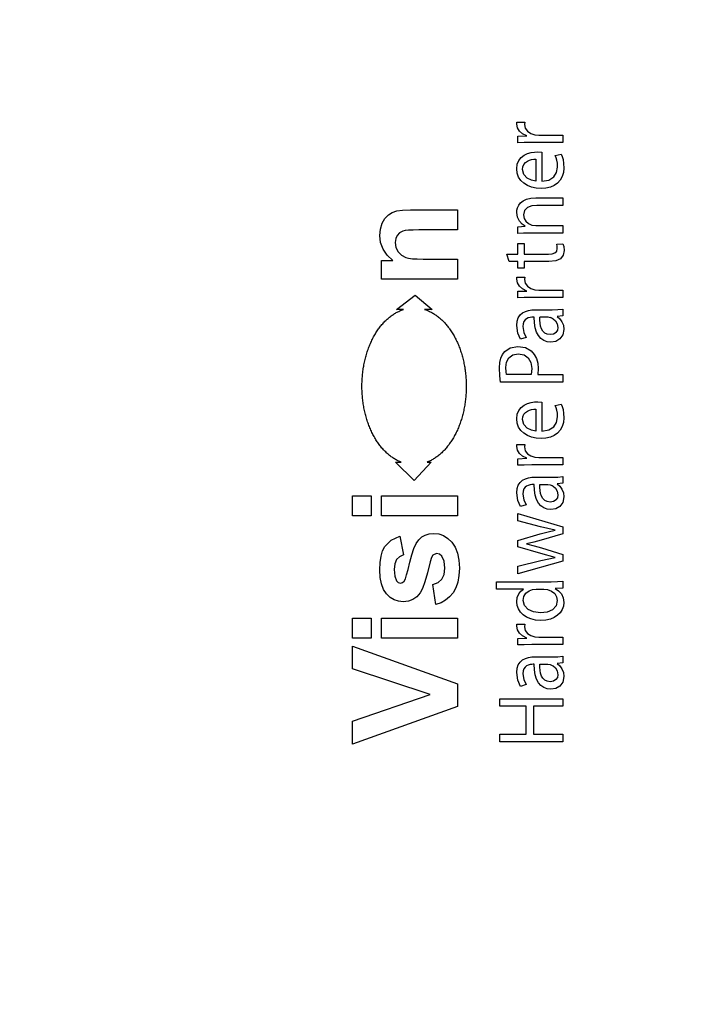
# Model space of a CAD drawing. Header units: millimetres. Extents: x 0 to 420, y 0 to 297.
# Tile 117 of 145: x 214.03 to 216.21, y 188.09 to 191.24. Entities that reach past the tile are written whole.
import ezdxf

# ---------------------------------------------------------------- set-up
doc = ezdxf.new("R2010")
doc.units = ezdxf.units.MM
doc.styles.add('SLDTEXTSTYLE0', font='TXT', dxfattribs={"width": 0.75})
doc.dimstyles.new('SLDDIMSTYLE0', dxfattribs={"dimtxt": 3.5, "dimasz": 3.302, "dimexe": 0, "dimexo": 0.0625, "dimgap": 0.875, "dimtad": 1, "dimlfac": 5, "dimrnd": 1e-09, "dimzin": 12, "dimdsep": 46, "dimtxsty": 'SLDTEXTSTYLE0', "dimsah": 1, "dimcen": 0.09, "dimadec": 0, "dimazin": 3, "dimtfac": 1, "dimtofl": 0, "dimtmove": 0, "dimatfit": 3, "dimfxl": 1, "dimfrac": 2, "dimtolj": 1, "dimtzin": 12, "dimarcsym": 0})

# ---------------------------------------------------------------- blocks, each defined once
blk = doc.blocks.new('_D_2')
at = {"color": 7, "linetype": 'Continuous', "lineweight": 18}
for p, q in [((185.436, 191.7553), (185.436, 250.8462)), ((235.436, 223.7553), (235.436, 250.8462)), ((235.436, 249.8462), (185.436, 249.8462))]:
    blk.add_line(p, q, dxfattribs=at)
for points in [[(185.436, 249.8462), (188.738, 249.3382), (188.738, 250.3542)], [(235.436, 249.8462), (232.134, 250.3542), (232.134, 249.3382)]]:
    blk.add_solid(points, dxfattribs=at)
at = {"color": 7, "linetype": 'Continuous', "lineweight": 18, "insert": (206.5569, 254.3579), "char_height": 3.5, "attachment_point": 1, "style": 'SLDTEXTSTYLE0'}
blk.add_mtext('250', dxfattribs=at)
blk = doc.blocks.new('_D_5')
at = {"color": 7, "linetype": 'Continuous', "lineweight": 18}
for p, q in [((186.436, 221.3553), (271.0027, 221.3553)), ((270.0027, 160.1553), (270.0027, 221.3553)), ((186.436, 160.1553), (271.0027, 160.1553))]:
    blk.add_line(p, q, dxfattribs=at)
for points in [[(270.0027, 221.3553), (269.4947, 218.0533), (270.5107, 218.0533)], [(270.0027, 160.1553), (270.5107, 163.4573), (269.4947, 163.4573)]]:
    blk.add_solid(points, dxfattribs=at)
at = {"color": 7, "linetype": 'Continuous', "lineweight": 18, "insert": (265.491, 186.8762), "char_height": 3.5, "attachment_point": 1, "rotation": 90, "style": 'SLDTEXTSTYLE0'}
blk.add_mtext('306', dxfattribs=at)

msp = doc.modelspace()

# ---------------------------------------------------------------- linework, layer by layer
at = {"color": 7, "linetype": 'Continuous', "lineweight": 25}
for p, q in [((215.6236, 190.9066), (215.6243, 190.9131)), ((215.6259, 190.8948), (215.6236, 190.9066)), ((215.6243, 190.9131), (215.6492, 190.9131)), ((215.6323, 190.8841), (215.6259, 190.8948)), ((215.6492, 190.9131), (215.6485, 190.9048)), ((215.6485, 190.9048), (215.651, 190.893)), ((215.6268, 190.8676), (215.6556, 190.8685)), ((215.6268, 190.8463), (215.6268, 190.8676)), ((215.6423, 190.8755), (215.6323, 190.8841)), ((215.6556, 190.8685), (215.6423, 190.8755)), ((215.651, 190.893), (215.6579, 190.8834)), ((215.6579, 190.8834), (215.6685, 190.8764)), ((215.6685, 190.8764), (215.6821, 190.8724)), ((215.6821, 190.8724), (215.6945, 190.8716)), ((215.6945, 190.8716), (215.7717, 190.8716)), ((215.7717, 190.8716), (215.7717, 190.8475)), ((215.648, 190.8472), (215.6268, 190.8463)), ((215.6719, 190.8475), (215.648, 190.8472)), ((215.7717, 190.8475), (215.6719, 190.8475)), ((215.6381, 190.7994), (215.6477, 190.8067)), ((215.6477, 190.8067), (215.6584, 190.8119)), ((215.6584, 190.8119), (215.6698, 190.8153)), ((215.6698, 190.8153), (215.6811, 190.8171)), ((215.6811, 190.8171), (215.6917, 190.8177)), ((215.6917, 190.8177), (215.7039, 190.817)), ((215.7039, 190.817), (215.7039, 190.7235)), ((215.7468, 190.806), (215.7657, 190.8104)), ((215.7498, 190.7989), (215.7468, 190.806)), ((215.7657, 190.8104), (215.7689, 190.8027)), ((215.7689, 190.8027), (215.7719, 190.7928)), ((215.6236, 190.7628), (215.6255, 190.7777)), ((215.6255, 190.7777), (215.6305, 190.7898)), ((215.6305, 190.7898), (215.6381, 190.7994)), ((215.6426, 190.7608), (215.6437, 190.77)), ((215.6437, 190.77), (215.6469, 190.7775)), ((215.6469, 190.7775), (215.6517, 190.7834)), ((215.6517, 190.7834), (215.6577, 190.7879)), ((215.6577, 190.7879), (215.6644, 190.791)), ((215.6644, 190.791), (215.6715, 190.793)), ((215.6715, 190.793), (215.6785, 190.7941)), ((215.6785, 190.7941), (215.685, 190.7944)), ((215.685, 190.7944), (215.685, 190.7238)), ((215.7522, 190.7907), (215.7498, 190.7989)), ((215.7515, 190.7518), (215.7543, 190.7691)), ((215.7538, 190.781), (215.7522, 190.7907)), ((215.7543, 190.7691), (215.7538, 190.781)), ((215.7719, 190.7928), (215.774, 190.7806)), ((215.774, 190.7806), (215.7749, 190.7659)), ((215.6252, 190.749), (215.6236, 190.7628)), ((215.6297, 190.7367), (215.6252, 190.749)), ((215.6368, 190.7261), (215.6297, 190.7367)), ((215.6467, 190.7449), (215.6426, 190.7608)), ((215.657, 190.7338), (215.6467, 190.7449)), ((215.7269, 190.7275), (215.7425, 190.7374)), ((215.7425, 190.7374), (215.7515, 190.7518)), ((215.7696, 190.7384), (215.7632, 190.7271)), ((215.7735, 190.7513), (215.7696, 190.7384)), ((215.7749, 190.7659), (215.7735, 190.7513)), ((215.6462, 190.7171), (215.6368, 190.7261)), ((215.6577, 190.71), (215.6462, 190.7171)), ((215.6707, 190.7269), (215.657, 190.7338)), ((215.6709, 190.7047), (215.6577, 190.71)), ((215.685, 190.7238), (215.6707, 190.7269)), ((215.7039, 190.7235), (215.7269, 190.7275)), ((215.7441, 190.7104), (215.7315, 190.7049)), ((215.7547, 190.7178), (215.7441, 190.7104)), ((215.7632, 190.7271), (215.7547, 190.7178)), ((215.6857, 190.7015), (215.6709, 190.7047)), ((215.7016, 190.7004), (215.6857, 190.7015)), ((215.7173, 190.7015), (215.7016, 190.7004)), ((215.7315, 190.7049), (215.7173, 190.7015)), ((215.6263, 190.6387), (215.6301, 190.6466)), ((215.6301, 190.6466), (215.6359, 190.654)), ((215.6359, 190.654), (215.644, 190.6606)), ((215.644, 190.6606), (215.6548, 190.6659)), ((215.6548, 190.6659), (215.6685, 190.6694)), ((215.6716, 190.6447), (215.6579, 190.6394)), ((215.6685, 190.6694), (215.6854, 190.6706)), ((215.6881, 190.6463), (215.6716, 190.6447)), ((215.6854, 190.6706), (215.7717, 190.6706)), ((215.7717, 190.6463), (215.6881, 190.6463)), ((215.7717, 190.6706), (215.7717, 190.6463)), ((215.2016, 190.6047), (215.2126, 190.6159)), ((215.2126, 190.6159), (215.2253, 190.6236)), ((215.2253, 190.6236), (215.2396, 190.6285)), ((215.2396, 190.6285), (215.258, 190.6311)), ((215.258, 190.6311), (215.283, 190.632)), ((215.283, 190.632), (215.4344, 190.632)), ((215.4344, 190.632), (215.4344, 190.5676)), ((215.6236, 190.6235), (215.6243, 190.6309)), ((215.626, 190.6083), (215.6236, 190.6235)), ((215.6243, 190.6309), (215.6263, 190.6387)), ((215.6487, 190.63), (215.6453, 190.6156)), ((215.6453, 190.6156), (215.6474, 190.6046)), ((215.6579, 190.6394), (215.6487, 190.63)), ((215.1871, 190.5706), (215.1928, 190.5892)), ((215.1928, 190.5892), (215.2016, 190.6047)), ((215.6321, 190.5958), (215.626, 190.6083)), ((215.6268, 190.5776), (215.6507, 190.5792)), ((215.6407, 190.5861), (215.6321, 190.5958)), ((215.6507, 190.5792), (215.6407, 190.5861)), ((215.6474, 190.6046), (215.6533, 190.5952)), ((215.6533, 190.5952), (215.6619, 190.5879)), ((215.6619, 190.5879), (215.6723, 190.5831)), ((215.6723, 190.5831), (215.6845, 190.5814)), ((215.6845, 190.5814), (215.7717, 190.5814)), ((215.7717, 190.5814), (215.7717, 190.5574)), ((215.1852, 190.5502), (215.1871, 190.5706)), ((215.1878, 190.5269), (215.1852, 190.5502)), ((215.2409, 190.55), (215.2361, 190.5397)), ((215.2486, 190.558), (215.2409, 190.55)), ((215.2591, 190.5635), (215.2486, 190.558)), ((215.2666, 190.5653), (215.2591, 190.5635)), ((215.2775, 190.5666), (215.2666, 190.5653)), ((215.292, 190.5673), (215.2775, 190.5666)), ((215.3099, 190.5676), (215.292, 190.5673)), ((215.4344, 190.5676), (215.3099, 190.5676)), ((215.6268, 190.5561), (215.6268, 190.5776)), ((215.6451, 190.5572), (215.6268, 190.5561)), ((215.6659, 190.5574), (215.6451, 190.5572)), ((215.7717, 190.5574), (215.6659, 190.5574)), ((215.1955, 190.5058), (215.1878, 190.5269)), ((215.2361, 190.5397), (215.2345, 190.5276)), ((215.2345, 190.5276), (215.2368, 190.5117)), ((215.6269, 190.5244), (215.647, 190.5244)), ((215.6269, 190.4898), (215.6269, 190.5244)), ((215.647, 190.5244), (215.647, 190.4898)), ((215.7516, 190.5218), (215.7717, 190.523)), ((215.753, 190.516), (215.7516, 190.5218)), ((215.7535, 190.5079), (215.753, 190.516)), ((215.7717, 190.523), (215.7742, 190.5141)), ((215.2083, 190.4867), (215.1955, 190.5058)), ((215.2264, 190.4697), (215.2083, 190.4867)), ((215.2368, 190.5117), (215.2436, 190.4976)), ((215.2436, 190.4976), (215.2544, 190.4864)), ((215.2544, 190.4864), (215.2681, 190.4794)), ((215.5922, 190.4898), (215.6269, 190.4898)), ((215.6, 190.4661), (215.5922, 190.4898)), ((215.647, 190.4898), (215.7254, 190.4898)), ((215.7254, 190.4898), (215.7373, 190.4907)), ((215.7373, 190.4907), (215.7462, 190.4938)), ((215.7462, 190.4938), (215.7517, 190.4994)), ((215.7517, 190.4994), (215.7535, 190.5079)), ((215.7723, 190.4864), (215.7641, 190.4756)), ((215.7753, 190.5016), (215.7723, 190.4864)), ((215.7742, 190.5141), (215.7753, 190.5016)), ((215.1905, 190.4697), (215.2264, 190.4697)), ((215.1905, 190.41), (215.1905, 190.4697)), ((215.2681, 190.4794), (215.2773, 190.4772)), ((215.2773, 190.4772), (215.2897, 190.4755)), ((215.2897, 190.4755), (215.3053, 190.4746)), ((215.3053, 190.4746), (215.3241, 190.4743)), ((215.3241, 190.4743), (215.4344, 190.4743)), ((215.4344, 190.4743), (215.4344, 190.41)), ((215.6269, 190.4661), (215.6, 190.4661)), ((215.6269, 190.4455), (215.6269, 190.4661)), ((215.647, 190.4661), (215.647, 190.4455)), ((215.7262, 190.4661), (215.647, 190.4661)), ((215.7486, 190.4683), (215.7262, 190.4661)), ((215.7641, 190.4756), (215.7486, 190.4683)), ((215.647, 190.4455), (215.6269, 190.4455)), ((215.4344, 190.41), (215.1905, 190.41)), ((215.6236, 190.4102), (215.6243, 190.4167)), ((215.6259, 190.3983), (215.6236, 190.4102)), ((215.6243, 190.4167), (215.6492, 190.4167)), ((215.6323, 190.3878), (215.6259, 190.3983)), ((215.6492, 190.4167), (215.6485, 190.4084)), ((215.6485, 190.4084), (215.651, 190.3967)), ((215.651, 190.3967), (215.6579, 190.3872)), ((215.2385, 190.3128), (215.298, 190.359)), ((215.298, 190.359), (215.3527, 190.3128)), ((215.6268, 190.3711), (215.6556, 190.3721)), ((215.6268, 190.35), (215.6268, 190.3711)), ((215.6423, 190.3791), (215.6323, 190.3878)), ((215.6556, 190.3721), (215.6423, 190.3791)), ((215.6579, 190.3872), (215.6685, 190.3802)), ((215.6685, 190.3802), (215.6821, 190.376)), ((215.6821, 190.376), (215.6945, 190.3752)), ((215.6945, 190.3752), (215.7717, 190.3752)), ((215.7717, 190.3752), (215.7717, 190.3511)), ((215.648, 190.3508), (215.6268, 190.35)), ((215.6719, 190.3511), (215.648, 190.3508)), ((215.7717, 190.3511), (215.6719, 190.3511)), ((215.2245, 190.2944), (215.2271, 190.2962)), ((215.2271, 190.2962), (215.2298, 190.2979)), ((215.2298, 190.2979), (215.2325, 190.2996)), ((215.2325, 190.2996), (215.2352, 190.3012)), ((215.2352, 190.3012), (215.2379, 190.3028)), ((215.2379, 190.3028), (215.2407, 190.3042)), ((215.2615, 190.3128), (215.2385, 190.3128)), ((215.2407, 190.3042), (215.2434, 190.3056)), ((215.2434, 190.3056), (215.2462, 190.3069)), ((215.2462, 190.3069), (215.249, 190.3082)), ((215.249, 190.3082), (215.2518, 190.3093)), ((215.2518, 190.3093), (215.2546, 190.3104)), ((215.2546, 190.3104), (215.2575, 190.3115)), ((215.2575, 190.3115), (215.2603, 190.3124)), ((215.2603, 190.3124), (215.2615, 190.3128)), ((215.3285, 190.3128), (215.3297, 190.3124)), ((215.3527, 190.3128), (215.3285, 190.3128)), ((215.3297, 190.3124), (215.3326, 190.3115)), ((215.3326, 190.3115), (215.3354, 190.3104)), ((215.3354, 190.3104), (215.3383, 190.3093)), ((215.3383, 190.3093), (215.3411, 190.3082)), ((215.3411, 190.3082), (215.3439, 190.3069)), ((215.3439, 190.3069), (215.3466, 190.3056)), ((215.3466, 190.3056), (215.3494, 190.3042)), ((215.3494, 190.3042), (215.3521, 190.3028)), ((215.3521, 190.3028), (215.3549, 190.3012)), ((215.3549, 190.3012), (215.3576, 190.2996)), ((215.3576, 190.2996), (215.3603, 190.2979)), ((215.3603, 190.2979), (215.363, 190.2962)), ((215.363, 190.2962), (215.3656, 190.2944)), ((215.6288, 190.2867), (215.6348, 190.2955)), ((215.6348, 190.2955), (215.6424, 190.3022)), ((215.6424, 190.3022), (215.6514, 190.3069)), ((215.6514, 190.3069), (215.6613, 190.31)), ((215.6613, 190.31), (215.6719, 190.3116)), ((215.6719, 190.3116), (215.6827, 190.3121)), ((215.6827, 190.3121), (215.7368, 190.3121)), ((215.7369, 190.3121), (215.7553, 190.3126)), ((215.7553, 190.3126), (215.7717, 190.3141)), ((215.7717, 190.3141), (215.7717, 190.2925)), ((215.1899, 190.262), (215.1922, 190.2647)), ((215.1922, 190.2647), (215.1945, 190.2674)), ((215.1945, 190.2674), (215.1969, 190.27)), ((215.1969, 190.27), (215.1992, 190.2725)), ((215.1992, 190.2725), (215.2016, 190.275)), ((215.2016, 190.275), (215.2041, 190.2774)), ((215.2041, 190.2774), (215.2065, 190.2798)), ((215.2065, 190.2798), (215.209, 190.282)), ((215.209, 190.282), (215.2115, 190.2843)), ((215.2115, 190.2843), (215.2141, 190.2864)), ((215.2141, 190.2864), (215.2166, 190.2885)), ((215.2166, 190.2885), (215.2192, 190.2905)), ((215.2192, 190.2905), (215.2218, 190.2925)), ((215.2218, 190.2925), (215.2245, 190.2944)), ((215.3656, 190.2944), (215.3682, 190.2925)), ((215.3682, 190.2925), (215.3708, 190.2905)), ((215.3708, 190.2905), (215.3734, 190.2885)), ((215.3734, 190.2885), (215.376, 190.2864)), ((215.376, 190.2864), (215.3785, 190.2843)), ((215.3785, 190.2843), (215.381, 190.282)), ((215.381, 190.282), (215.3835, 190.2798)), ((215.3835, 190.2798), (215.386, 190.2774)), ((215.386, 190.2774), (215.3884, 190.275)), ((215.3884, 190.275), (215.3908, 190.2725)), ((215.3908, 190.2725), (215.3932, 190.27)), ((215.3932, 190.27), (215.3955, 190.2674)), ((215.3955, 190.2674), (215.3978, 190.2647)), ((215.3978, 190.2647), (215.4001, 190.262)), ((215.6236, 190.2616), (215.625, 190.2755)), ((215.625, 190.2755), (215.6288, 190.2867)), ((215.644, 190.2672), (215.6432, 190.2581)), ((215.6466, 190.2743), (215.644, 190.2672)), ((215.6505, 190.2796), (215.6466, 190.2743)), ((215.6553, 190.2834), (215.6505, 190.2796)), ((215.6607, 190.2859), (215.6553, 190.2834)), ((215.6662, 190.2874), (215.6607, 190.2859)), ((215.6716, 190.288), (215.6662, 190.2874)), ((215.6764, 190.2882), (215.6716, 190.288)), ((215.6795, 190.2882), (215.6764, 190.2882)), ((215.6802, 190.2701), (215.6795, 190.2882)), ((215.6828, 190.2541), (215.6802, 190.2701)), ((215.6977, 190.2788), (215.6977, 190.2888)), ((215.6986, 190.2689), (215.6977, 190.2788)), ((215.6978, 190.2889), (215.7229, 190.2889)), ((215.7003, 190.2594), (215.6986, 190.2689)), ((215.7229, 190.2889), (215.7313, 190.2877)), ((215.7313, 190.2878), (215.7369, 190.2849)), ((215.7369, 190.2849), (215.7402, 190.2834)), ((215.7402, 190.2834), (215.7479, 190.2765)), ((215.748, 190.2765), (215.7534, 190.267)), ((215.7717, 190.2925), (215.7534, 190.2905)), ((215.7534, 190.2905), (215.7615, 190.2828)), ((215.7534, 190.267), (215.7555, 190.2551)), ((215.7615, 190.2828), (215.7683, 190.2737)), ((215.7683, 190.2737), (215.7731, 190.2624)), ((215.169, 190.2316), (215.1709, 190.2349)), ((215.1709, 190.2349), (215.1729, 190.2381)), ((215.1729, 190.2381), (215.1749, 190.2413)), ((215.1749, 190.2413), (215.1769, 190.2444)), ((215.1769, 190.2444), (215.179, 190.2475)), ((215.179, 190.2475), (215.1811, 190.2505)), ((215.1811, 190.2505), (215.1833, 190.2534)), ((215.1833, 190.2534), (215.1855, 190.2563)), ((215.1855, 190.2563), (215.1877, 190.2592)), ((215.1877, 190.2592), (215.1899, 190.262)), ((215.4001, 190.262), (215.4024, 190.2592)), ((215.4024, 190.2592), (215.4046, 190.2563)), ((215.4046, 190.2563), (215.4068, 190.2534)), ((215.4068, 190.2534), (215.4089, 190.2505)), ((215.4089, 190.2505), (215.411, 190.2475)), ((215.411, 190.2475), (215.4131, 190.2444)), ((215.4131, 190.2444), (215.4152, 190.2413)), ((215.4152, 190.2413), (215.4172, 190.2381)), ((215.4172, 190.2381), (215.4191, 190.2349)), ((215.4191, 190.2349), (215.4211, 190.2316)), ((215.6271, 190.2375), (215.6236, 190.2616)), ((215.6362, 190.2176), (215.6271, 190.2375)), ((215.6432, 190.2581), (215.646, 190.2394)), ((215.646, 190.2394), (215.654, 190.2232)), ((215.6871, 190.2404), (215.6828, 190.2541)), ((215.6931, 190.2291), (215.6871, 190.2404)), ((215.7032, 190.2507), (215.7003, 190.2594)), ((215.7074, 190.2433), (215.7032, 190.2507)), ((215.7133, 190.2376), (215.7075, 190.2433)), ((215.7208, 190.2338), (215.7133, 190.2376)), ((215.7303, 190.2324), (215.7208, 190.2338)), ((215.7416, 190.2343), (215.7303, 190.2324)), ((215.7495, 190.2392), (215.7416, 190.2343)), ((215.754, 190.2464), (215.7494, 190.2392)), ((215.7556, 190.255), (215.754, 190.2464)), ((215.7749, 190.2491), (215.7713, 190.2313)), ((215.7731, 190.2624), (215.7749, 190.2491)), ((215.1534, 190.1999), (215.155, 190.2036)), ((215.155, 190.2036), (215.1566, 190.2073)), ((215.1566, 190.2073), (215.1582, 190.2109)), ((215.1582, 190.2109), (215.1599, 190.2145)), ((215.1599, 190.2145), (215.1617, 190.218)), ((215.1617, 190.218), (215.1634, 190.2215)), ((215.1634, 190.2215), (215.1652, 190.2249)), ((215.1652, 190.2249), (215.1671, 190.2283)), ((215.1671, 190.2283), (215.169, 190.2316)), ((215.4211, 190.2316), (215.423, 190.2283)), ((215.423, 190.2283), (215.4248, 190.2249)), ((215.4248, 190.2249), (215.4266, 190.2215)), ((215.4266, 190.2215), (215.4284, 190.218)), ((215.4284, 190.218), (215.4301, 190.2145)), ((215.4301, 190.2145), (215.4318, 190.2109)), ((215.4318, 190.2109), (215.4335, 190.2073)), ((215.4335, 190.2073), (215.4351, 190.2036)), ((215.4351, 190.2036), (215.4367, 190.1999)), ((215.654, 190.2232), (215.6362, 190.2176)), ((215.7008, 190.2201), (215.6931, 190.2291)), ((215.7101, 190.2136), (215.7008, 190.2201)), ((215.7209, 190.2097), (215.7101, 190.2136)), ((215.7333, 190.2084), (215.7209, 190.2097)), ((215.7487, 190.2109), (215.7333, 190.2084)), ((215.762, 190.2186), (215.7487, 190.2109)), ((215.7713, 190.2313), (215.762, 190.2186)), ((215.1425, 190.169), (215.1437, 190.173)), ((215.1437, 190.173), (215.1449, 190.177)), ((215.1449, 190.177), (215.1462, 190.1809)), ((215.1462, 190.1809), (215.1476, 190.1848)), ((215.1476, 190.1848), (215.149, 190.1886)), ((215.149, 190.1886), (215.1504, 190.1924)), ((215.1504, 190.1924), (215.1519, 190.1962)), ((215.1519, 190.1962), (215.1534, 190.1999)), ((215.4367, 190.1999), (215.4382, 190.1962)), ((215.4382, 190.1962), (215.4397, 190.1924)), ((215.4397, 190.1924), (215.4411, 190.1886)), ((215.4411, 190.1886), (215.4425, 190.1848)), ((215.4425, 190.1848), (215.4438, 190.1809)), ((215.4438, 190.1809), (215.4451, 190.177)), ((215.4451, 190.177), (215.4464, 190.173)), ((215.4464, 190.173), (215.4476, 190.169)), ((215.5779, 190.1688), (215.5851, 190.1782)), ((215.5851, 190.1782), (215.603, 190.1901)), ((215.603, 190.1901), (215.6273, 190.1945)), ((215.6111, 190.1673), (215.6282, 190.1707)), ((215.6273, 190.1945), (215.6517, 190.1909)), ((215.6282, 190.1707), (215.6287, 190.1706)), ((215.6287, 190.1706), (215.647, 190.1674)), ((215.6517, 190.1909), (215.6703, 190.1802)), ((215.6703, 190.1802), (215.68, 190.1691)), ((215.68, 190.1691), (215.6869, 190.1558)), ((215.1345, 190.1362), (215.1353, 190.1404)), ((215.1353, 190.1404), (215.1362, 190.1445)), ((215.1362, 190.1445), (215.1371, 190.1487)), ((215.1371, 190.1487), (215.1381, 190.1528)), ((215.1381, 190.1528), (215.1391, 190.1569)), ((215.1391, 190.1569), (215.1402, 190.161)), ((215.1402, 190.161), (215.1413, 190.165)), ((215.1413, 190.165), (215.1425, 190.169)), ((215.4476, 190.169), (215.4488, 190.165)), ((215.4488, 190.165), (215.4499, 190.161)), ((215.4499, 190.161), (215.4509, 190.1569)), ((215.4509, 190.1569), (215.452, 190.1528)), ((215.452, 190.1528), (215.4529, 190.1487)), ((215.4529, 190.1487), (215.4539, 190.1445)), ((215.4539, 190.1445), (215.4547, 190.1404)), ((215.4547, 190.1404), (215.4556, 190.1362)), ((215.5684, 190.1263), (215.5695, 190.1429)), ((215.5695, 190.1429), (215.5727, 190.1571)), ((215.5727, 190.1571), (215.5779, 190.1688)), ((215.589, 190.1269), (215.5913, 190.1447)), ((215.5913, 190.1447), (215.5986, 190.1585)), ((215.5986, 190.1585), (215.6111, 190.1673)), ((215.647, 190.1674), (215.6604, 190.1582)), ((215.6604, 190.1582), (215.6687, 190.1436)), ((215.6687, 190.1436), (215.6716, 190.1243)), ((215.6869, 190.1558), (215.6911, 190.1405)), ((215.6911, 190.1405), (215.6925, 190.1236)), ((215.1297, 190.1019), (215.1301, 190.1062)), ((215.1301, 190.1062), (215.1306, 190.1106)), ((215.1306, 190.1106), (215.1311, 190.1149)), ((215.1311, 190.1149), (215.1317, 190.1192)), ((215.1317, 190.1192), (215.1323, 190.1234)), ((215.1323, 190.1234), (215.133, 190.1277)), ((215.133, 190.1277), (215.1337, 190.1319)), ((215.1337, 190.1319), (215.1345, 190.1362)), ((215.4556, 190.1362), (215.4563, 190.1319)), ((215.4563, 190.1319), (215.4571, 190.1277)), ((215.4571, 190.1277), (215.4578, 190.1234)), ((215.4578, 190.1234), (215.4584, 190.1192)), ((215.4584, 190.1192), (215.459, 190.1149)), ((215.459, 190.1149), (215.4595, 190.1106)), ((215.4595, 190.1106), (215.46, 190.1062)), ((215.46, 190.1062), (215.4604, 190.1019)), ((215.5695, 190.1006), (215.5684, 190.1263)), ((215.5895, 190.1133), (215.589, 190.1269)), ((215.5911, 190.1043), (215.5895, 190.1133)), ((215.6716, 190.1243), (215.6696, 190.1043)), ((215.6925, 190.1236), (215.6908, 190.1043)), ((215.1281, 190.0758), (215.1283, 190.0801)), ((215.1281, 190.0714), (215.1281, 190.0758)), ((215.1283, 190.0801), (215.1284, 190.0845)), ((215.1284, 190.0845), (215.1287, 190.0889)), ((215.1287, 190.0889), (215.1289, 190.0932)), ((215.1289, 190.0932), (215.1293, 190.0976)), ((215.1293, 190.0976), (215.1297, 190.1019)), ((215.4604, 190.1019), (215.4608, 190.0976)), ((215.4608, 190.0976), (215.4611, 190.0932)), ((215.4611, 190.0932), (215.4614, 190.0889)), ((215.4614, 190.0889), (215.4616, 190.0845)), ((215.4616, 190.0845), (215.4618, 190.0801)), ((215.4618, 190.0801), (215.4619, 190.0758)), ((215.4619, 190.0758), (215.462, 190.0714)), ((215.5722, 190.0804), (215.5695, 190.1006)), ((215.652, 190.0805), (215.5722, 190.0804)), ((215.6696, 190.1043), (215.5911, 190.1043)), ((215.652, 190.0804), (215.652, 190.0805)), ((215.7717, 190.0804), (215.652, 190.0804)), ((215.6908, 190.1043), (215.7717, 190.1043)), ((215.7717, 190.1043), (215.7717, 190.0804)), ((215.128, 190.067), (215.1281, 190.0714)), ((215.1281, 190.0626), (215.128, 190.067)), ((215.1281, 190.0582), (215.1281, 190.0626)), ((215.1283, 190.0539), (215.1281, 190.0582)), ((215.1284, 190.0495), (215.1283, 190.0539)), ((215.1287, 190.0451), (215.1284, 190.0495)), ((215.1289, 190.0408), (215.1287, 190.0451)), ((215.4614, 190.0451), (215.4611, 190.0408)), ((215.4616, 190.0495), (215.4614, 190.0451)), ((215.4618, 190.0539), (215.4616, 190.0495)), ((215.4619, 190.0582), (215.4618, 190.0539)), ((215.462, 190.0626), (215.4619, 190.0582)), ((215.462, 190.0714), (215.462, 190.067)), ((215.462, 190.067), (215.462, 190.0626)), ((215.1293, 190.0364), (215.1289, 190.0408)), ((215.1297, 190.0321), (215.1293, 190.0364)), ((215.1301, 190.0278), (215.1297, 190.0321)), ((215.1306, 190.0234), (215.1301, 190.0278)), ((215.1311, 190.0191), (215.1306, 190.0234)), ((215.1317, 190.0148), (215.1311, 190.0191)), ((215.1323, 190.0106), (215.1317, 190.0148)), ((215.4584, 190.0148), (215.4578, 190.0106)), ((215.459, 190.0191), (215.4584, 190.0148)), ((215.4595, 190.0234), (215.459, 190.0191)), ((215.46, 190.0278), (215.4595, 190.0234)), ((215.4604, 190.0321), (215.46, 190.0278)), ((215.4608, 190.0364), (215.4604, 190.0321)), ((215.4611, 190.0408), (215.4608, 190.0364)), ((215.6477, 190.0063), (215.6584, 190.0115)), ((215.6584, 190.0115), (215.6698, 190.0149)), ((215.6698, 190.0149), (215.6811, 190.0167)), ((215.6811, 190.0167), (215.6917, 190.0173)), ((215.6917, 190.0173), (215.7039, 190.0166)), ((215.7039, 190.0166), (215.7039, 189.9232)), ((215.133, 190.0063), (215.1323, 190.0106)), ((215.1337, 190.0021), (215.133, 190.0063)), ((215.1345, 189.9979), (215.1337, 190.0021)), ((215.1353, 189.9937), (215.1345, 189.9979)), ((215.1362, 189.9895), (215.1353, 189.9937)), ((215.1371, 189.9853), (215.1362, 189.9895)), ((215.1381, 189.9812), (215.1371, 189.9853)), ((215.1391, 189.9771), (215.1381, 189.9812)), ((215.452, 189.9812), (215.4509, 189.9771)), ((215.4529, 189.9853), (215.452, 189.9812)), ((215.4539, 189.9895), (215.4529, 189.9853)), ((215.4547, 189.9937), (215.4539, 189.9895)), ((215.4556, 189.9979), (215.4547, 189.9937)), ((215.4563, 190.0021), (215.4556, 189.9979)), ((215.4571, 190.0063), (215.4563, 190.0021)), ((215.4578, 190.0106), (215.4571, 190.0063)), ((215.6255, 189.9773), (215.6305, 189.9894)), ((215.6305, 189.9894), (215.6381, 189.999)), ((215.6381, 189.999), (215.6477, 190.0063)), ((215.6469, 189.9772), (215.6517, 189.983)), ((215.6517, 189.983), (215.6577, 189.9875)), ((215.6577, 189.9875), (215.6644, 189.9906)), ((215.6644, 189.9906), (215.6715, 189.9927)), ((215.6715, 189.9927), (215.6785, 189.9937)), ((215.6785, 189.9937), (215.685, 189.994)), ((215.685, 189.994), (215.685, 189.9234)), ((215.7468, 190.0056), (215.7657, 190.01)), ((215.7498, 189.9985), (215.7468, 190.0056)), ((215.7522, 189.9903), (215.7498, 189.9985)), ((215.7538, 189.9806), (215.7522, 189.9903)), ((215.7543, 189.9688), (215.7538, 189.9806)), ((215.7657, 190.01), (215.7689, 190.0024)), ((215.7689, 190.0024), (215.7719, 189.9924)), ((215.7719, 189.9924), (215.774, 189.9801)), ((215.774, 189.9801), (215.7749, 189.9655)), ((215.1402, 189.973), (215.1391, 189.9771)), ((215.1413, 189.969), (215.1402, 189.973)), ((215.1425, 189.965), (215.1413, 189.969)), ((215.1437, 189.961), (215.1425, 189.965)), ((215.1449, 189.957), (215.1437, 189.961)), ((215.1462, 189.9531), (215.1449, 189.957)), ((215.1476, 189.9492), (215.1462, 189.9531)), ((215.149, 189.9454), (215.1476, 189.9492)), ((215.4425, 189.9492), (215.4411, 189.9454)), ((215.4438, 189.9531), (215.4425, 189.9492)), ((215.4451, 189.957), (215.4438, 189.9531)), ((215.4464, 189.961), (215.4451, 189.957)), ((215.4476, 189.965), (215.4464, 189.961)), ((215.4488, 189.969), (215.4476, 189.965)), ((215.4499, 189.973), (215.4488, 189.969)), ((215.4509, 189.9771), (215.4499, 189.973)), ((215.6236, 189.9624), (215.6255, 189.9773)), ((215.6252, 189.9486), (215.6236, 189.9624)), ((215.6297, 189.9364), (215.6252, 189.9486)), ((215.6426, 189.9604), (215.6437, 189.9697)), ((215.6467, 189.9445), (215.6426, 189.9604)), ((215.6437, 189.9697), (215.6469, 189.9772)), ((215.7425, 189.937), (215.7515, 189.9514)), ((215.7515, 189.9514), (215.7543, 189.9688)), ((215.7735, 189.9509), (215.7696, 189.938)), ((215.7749, 189.9655), (215.7735, 189.9509)), ((215.1504, 189.9416), (215.149, 189.9454)), ((215.1519, 189.9378), (215.1504, 189.9416)), ((215.1534, 189.9341), (215.1519, 189.9378)), ((215.155, 189.9304), (215.1534, 189.9341)), ((215.1566, 189.9267), (215.155, 189.9304)), ((215.1582, 189.9231), (215.1566, 189.9267)), ((215.1599, 189.9195), (215.1582, 189.9231)), ((215.1617, 189.916), (215.1599, 189.9195)), ((215.4301, 189.9195), (215.4284, 189.916)), ((215.4318, 189.9231), (215.4301, 189.9195)), ((215.4335, 189.9267), (215.4318, 189.9231)), ((215.4351, 189.9304), (215.4335, 189.9267)), ((215.4367, 189.9341), (215.4351, 189.9304)), ((215.4382, 189.9378), (215.4367, 189.9341)), ((215.4397, 189.9416), (215.4382, 189.9378)), ((215.4411, 189.9454), (215.4397, 189.9416)), ((215.6368, 189.9257), (215.6297, 189.9364)), ((215.6462, 189.9167), (215.6368, 189.9257)), ((215.657, 189.9334), (215.6467, 189.9445)), ((215.6707, 189.9265), (215.657, 189.9334)), ((215.685, 189.9234), (215.6707, 189.9265)), ((215.7039, 189.9232), (215.7269, 189.9271)), ((215.7269, 189.9271), (215.7425, 189.937)), ((215.7547, 189.9174), (215.7441, 189.9099)), ((215.7632, 189.9268), (215.7547, 189.9174)), ((215.7696, 189.938), (215.7632, 189.9268)), ((215.1634, 189.9126), (215.1617, 189.916)), ((215.1652, 189.9091), (215.1634, 189.9126)), ((215.1671, 189.9057), (215.1652, 189.9091)), ((215.169, 189.9024), (215.1671, 189.9057)), ((215.1709, 189.8991), (215.169, 189.9024)), ((215.1729, 189.8959), (215.1709, 189.8991)), ((215.1749, 189.8927), (215.1729, 189.8959)), ((215.1769, 189.8896), (215.1749, 189.8927)), ((215.179, 189.8865), (215.1769, 189.8896)), ((215.1811, 189.8835), (215.179, 189.8865)), ((215.411, 189.8865), (215.4089, 189.8835)), ((215.4131, 189.8896), (215.411, 189.8865)), ((215.4152, 189.8927), (215.4131, 189.8896)), ((215.4172, 189.8959), (215.4152, 189.8927)), ((215.4191, 189.8991), (215.4172, 189.8959)), ((215.4211, 189.9024), (215.4191, 189.8991)), ((215.423, 189.9057), (215.4211, 189.9024)), ((215.4248, 189.9091), (215.423, 189.9057)), ((215.4266, 189.9126), (215.4248, 189.9091)), ((215.4284, 189.916), (215.4266, 189.9126)), ((215.6577, 189.9096), (215.6462, 189.9167)), ((215.6709, 189.9044), (215.6577, 189.9096)), ((215.6857, 189.9011), (215.6709, 189.9044)), ((215.7016, 189.9), (215.6857, 189.9011)), ((215.7173, 189.9012), (215.7016, 189.9)), ((215.7315, 189.9045), (215.7173, 189.9012)), ((215.7441, 189.9099), (215.7315, 189.9045)), ((215.1833, 189.8806), (215.1811, 189.8835)), ((215.1855, 189.8777), (215.1833, 189.8806)), ((215.1877, 189.8748), (215.1855, 189.8777)), ((215.1899, 189.872), (215.1877, 189.8748)), ((215.1922, 189.8693), (215.1899, 189.872)), ((215.1945, 189.8666), (215.1922, 189.8693)), ((215.1969, 189.864), (215.1945, 189.8666)), ((215.1992, 189.8615), (215.1969, 189.864)), ((215.2016, 189.859), (215.1992, 189.8615)), ((215.2041, 189.8566), (215.2016, 189.859)), ((215.2065, 189.8543), (215.2041, 189.8566)), ((215.209, 189.852), (215.2065, 189.8543)), ((215.3835, 189.8543), (215.381, 189.852)), ((215.386, 189.8566), (215.3835, 189.8543)), ((215.3884, 189.859), (215.386, 189.8566)), ((215.3908, 189.8615), (215.3884, 189.859)), ((215.3932, 189.864), (215.3908, 189.8615)), ((215.3955, 189.8666), (215.3932, 189.864)), ((215.3978, 189.8693), (215.3955, 189.8666)), ((215.4001, 189.872), (215.3978, 189.8693)), ((215.4024, 189.8748), (215.4001, 189.872)), ((215.4046, 189.8777), (215.4024, 189.8748)), ((215.4068, 189.8806), (215.4046, 189.8777)), ((215.4089, 189.8835), (215.4068, 189.8806)), ((215.6236, 189.8742), (215.6243, 189.8808)), ((215.6259, 189.8624), (215.6236, 189.8742)), ((215.6243, 189.8808), (215.6492, 189.8808)), ((215.6323, 189.8519), (215.6259, 189.8624)), ((215.6492, 189.8808), (215.6485, 189.8727)), ((215.6485, 189.8727), (215.651, 189.8608)), ((215.651, 189.8608), (215.6579, 189.8512)), ((215.2115, 189.8497), (215.209, 189.852)), ((215.2141, 189.8476), (215.2115, 189.8497)), ((215.2166, 189.8455), (215.2141, 189.8476)), ((215.2192, 189.8435), (215.2166, 189.8455)), ((215.2218, 189.8415), (215.2192, 189.8435)), ((215.2245, 189.8396), (215.2218, 189.8415)), ((215.2271, 189.8378), (215.2245, 189.8396)), ((215.2298, 189.8361), (215.2271, 189.8378)), ((215.2325, 189.8344), (215.2298, 189.8361)), ((215.2352, 189.8328), (215.2325, 189.8344)), ((215.2379, 189.8313), (215.2352, 189.8328)), ((215.2354, 189.824), (215.2535, 189.824)), ((215.295, 189.7656), (215.2354, 189.824)), ((215.2407, 189.8298), (215.2379, 189.8313)), ((215.2434, 189.8284), (215.2407, 189.8298)), ((215.2462, 189.8271), (215.2434, 189.8284)), ((215.249, 189.8258), (215.2462, 189.8271)), ((215.2518, 189.8247), (215.249, 189.8258)), ((215.2535, 189.824), (215.2518, 189.8247)), ((215.3496, 189.824), (215.295, 189.7656)), ((215.3383, 189.8247), (215.3365, 189.824)), ((215.3365, 189.824), (215.3496, 189.824)), ((215.3411, 189.8258), (215.3383, 189.8247)), ((215.3439, 189.8271), (215.3411, 189.8258)), ((215.3466, 189.8284), (215.3439, 189.8271)), ((215.3494, 189.8298), (215.3466, 189.8284)), ((215.3521, 189.8313), (215.3494, 189.8298)), ((215.3549, 189.8328), (215.3521, 189.8313)), ((215.3576, 189.8344), (215.3549, 189.8328)), ((215.3603, 189.8361), (215.3576, 189.8344)), ((215.363, 189.8378), (215.3603, 189.8361)), ((215.3656, 189.8396), (215.363, 189.8378)), ((215.3682, 189.8415), (215.3656, 189.8396)), ((215.3708, 189.8435), (215.3682, 189.8415)), ((215.3734, 189.8455), (215.3708, 189.8435)), ((215.376, 189.8476), (215.3734, 189.8455)), ((215.3785, 189.8497), (215.376, 189.8476)), ((215.381, 189.852), (215.3785, 189.8497)), ((215.6268, 189.8352), (215.6556, 189.8364)), ((215.6268, 189.814), (215.6268, 189.8352)), ((215.6423, 189.8432), (215.6323, 189.8519)), ((215.6556, 189.8364), (215.6423, 189.8432)), ((215.6579, 189.8512), (215.6685, 189.8443)), ((215.6685, 189.8443), (215.6821, 189.8402)), ((215.6821, 189.8402), (215.6945, 189.8393)), ((215.6945, 189.8393), (215.7717, 189.8393)), ((215.7717, 189.8393), (215.7717, 189.8152)), ((215.648, 189.8149), (215.6268, 189.814)), ((215.6719, 189.8152), (215.648, 189.8149)), ((215.7717, 189.8152), (215.6719, 189.8152)), ((215.6288, 189.7506), (215.6348, 189.7594)), ((215.6348, 189.7594), (215.6424, 189.7661)), ((215.6424, 189.7661), (215.6514, 189.7708)), ((215.6514, 189.7708), (215.6613, 189.7739)), ((215.6613, 189.7739), (215.6719, 189.7756)), ((215.6719, 189.7756), (215.6827, 189.7761)), ((215.6827, 189.7761), (215.7368, 189.776)), ((215.7369, 189.7761), (215.7553, 189.7765)), ((215.7553, 189.7765), (215.7717, 189.778)), ((215.7717, 189.778), (215.7717, 189.7564)), ((215.6236, 189.7256), (215.625, 189.7394)), ((215.625, 189.7394), (215.6288, 189.7506)), ((215.644, 189.7312), (215.6432, 189.722)), ((215.6466, 189.7382), (215.644, 189.7312)), ((215.6505, 189.7436), (215.6466, 189.7382)), ((215.6553, 189.7473), (215.6505, 189.7436)), ((215.6607, 189.7498), (215.6553, 189.7473)), ((215.6662, 189.7513), (215.6607, 189.7498)), ((215.6716, 189.752), (215.6662, 189.7513)), ((215.6764, 189.7522), (215.6716, 189.752)), ((215.6795, 189.7522), (215.6764, 189.7522)), ((215.6802, 189.734), (215.6795, 189.7522)), ((215.6828, 189.718), (215.6802, 189.734)), ((215.6977, 189.7428), (215.6977, 189.7528)), ((215.6986, 189.7328), (215.6977, 189.7428)), ((215.6978, 189.7528), (215.7229, 189.7528)), ((215.7003, 189.7233), (215.6986, 189.7328)), ((215.7229, 189.7528), (215.7313, 189.7517)), ((215.7313, 189.7517), (215.7369, 189.7489)), ((215.7369, 189.7489), (215.7402, 189.7473)), ((215.7402, 189.7473), (215.7479, 189.7404)), ((215.748, 189.7404), (215.7534, 189.7309)), ((215.7717, 189.7564), (215.7534, 189.7545)), ((215.7534, 189.7545), (215.7615, 189.7468)), ((215.7534, 189.7309), (215.7555, 189.719)), ((215.7615, 189.7468), (215.7683, 189.7376)), ((215.7683, 189.7376), (215.7731, 189.7263)), ((215.0979, 189.7167), (215.1575, 189.7167)), ((215.0979, 189.6524), (215.0979, 189.7167)), ((215.1575, 189.7167), (215.1575, 189.6524)), ((215.1905, 189.7167), (215.4344, 189.7167)), ((215.1905, 189.6524), (215.1905, 189.7167)), ((215.4344, 189.7167), (215.4344, 189.6524)), ((215.6271, 189.7014), (215.6236, 189.7256)), ((215.6362, 189.6816), (215.6271, 189.7014)), ((215.6432, 189.722), (215.646, 189.7033)), ((215.646, 189.7033), (215.654, 189.6872)), ((215.6871, 189.7044), (215.6828, 189.718)), ((215.6931, 189.693), (215.6871, 189.7044)), ((215.7032, 189.7147), (215.7003, 189.7233)), ((215.7074, 189.7073), (215.7032, 189.7147)), ((215.7133, 189.7015), (215.7075, 189.7073)), ((215.7208, 189.6978), (215.7133, 189.7015)), ((215.7303, 189.6964), (215.7208, 189.6978)), ((215.7416, 189.6982), (215.7303, 189.6964)), ((215.7495, 189.7031), (215.7416, 189.6982)), ((215.754, 189.7103), (215.7494, 189.7031)), ((215.7556, 189.719), (215.754, 189.7103)), ((215.7749, 189.713), (215.7713, 189.6953)), ((215.7731, 189.7263), (215.7749, 189.713)), ((215.654, 189.6872), (215.6362, 189.6816)), ((215.7008, 189.6841), (215.6931, 189.693)), ((215.7101, 189.6776), (215.7008, 189.6841)), ((215.7209, 189.6737), (215.7101, 189.6776)), ((215.7333, 189.6723), (215.7209, 189.6737)), ((215.7487, 189.6749), (215.7333, 189.6723)), ((215.762, 189.6825), (215.7487, 189.6749)), ((215.7713, 189.6953), (215.762, 189.6825)), ((215.1575, 189.6524), (215.0979, 189.6524)), ((215.4344, 189.6524), (215.1905, 189.6524)), ((215.6268, 189.6597), (215.7717, 189.6168)), ((215.6268, 189.6357), (215.6268, 189.6597)), ((215.6995, 189.6168), (215.6268, 189.6357)), ((215.7466, 189.6058), (215.6995, 189.6168)), ((215.7239, 189.6008), (215.7466, 189.6058)), ((215.7717, 189.6168), (215.7717, 189.5949)), ((215.2014, 189.5541), (215.2217, 189.5747)), ((215.2217, 189.5747), (215.2496, 189.5875)), ((215.2496, 189.5875), (215.2609, 189.5268)), ((215.3021, 189.5635), (215.3102, 189.5757)), ((215.3102, 189.5757), (215.3197, 189.5845)), ((215.3197, 189.5845), (215.3309, 189.5908)), ((215.3309, 189.5908), (215.3437, 189.5946)), ((215.3437, 189.5946), (215.3582, 189.5958)), ((215.3582, 189.5958), (215.3744, 189.5941)), ((215.3744, 189.5941), (215.3894, 189.5889)), ((215.3894, 189.5889), (215.4033, 189.5801)), ((215.4033, 189.5801), (215.4159, 189.5678)), ((215.6268, 189.5734), (215.6991, 189.5941)), ((215.6268, 189.5532), (215.6268, 189.5734)), ((215.7024, 189.5746), (215.679, 189.5682)), ((215.6991, 189.5941), (215.7239, 189.6008)), ((215.7717, 189.5949), (215.7024, 189.5746)), ((215.1892, 189.5234), (215.1943, 189.5404)), ((215.1943, 189.5404), (215.2014, 189.5541)), ((215.2878, 189.5275), (215.2946, 189.5475)), ((215.2946, 189.5475), (215.3021, 189.5635)), ((215.4159, 189.5678), (215.4264, 189.5521)), ((215.4264, 189.5521), (215.4339, 189.5331)), ((215.7006, 189.5314), (215.6268, 189.5532)), ((215.679, 189.5682), (215.6549, 189.5629)), ((215.6549, 189.5629), (215.6795, 189.5566)), ((215.6795, 189.5566), (215.7028, 189.5501)), ((215.7028, 189.5501), (215.7717, 189.5287)), ((215.1862, 189.5031), (215.1892, 189.5234)), ((215.2392, 189.5119), (215.2334, 189.4987)), ((215.2483, 189.5211), (215.2392, 189.5119)), ((215.2609, 189.5268), (215.2483, 189.5211)), ((215.2817, 189.5036), (215.2878, 189.5275)), ((215.3503, 189.5187), (215.3463, 189.5049)), ((215.3547, 189.5266), (215.3503, 189.5187)), ((215.3669, 189.5312), (215.3547, 189.5266)), ((215.3766, 189.529), (215.3669, 189.5312)), ((215.3842, 189.5227), (215.3766, 189.529)), ((215.391, 189.5069), (215.3842, 189.5227)), ((215.4339, 189.5331), (215.4385, 189.5107)), ((215.4385, 189.5107), (215.44, 189.4849)), ((215.6268, 189.4913), (215.7005, 189.5092)), ((215.7005, 189.5092), (215.7466, 189.5188)), ((215.7466, 189.5188), (215.7006, 189.5314)), ((215.7717, 189.5287), (215.7717, 189.5067)), ((215.1852, 189.4797), (215.1862, 189.5031)), ((215.1865, 189.4551), (215.1852, 189.4797)), ((215.2334, 189.4987), (215.2315, 189.4808)), ((215.2315, 189.4808), (215.2333, 189.459)), ((215.2712, 189.4628), (215.2761, 189.4805)), ((215.2761, 189.4805), (215.2817, 189.5036)), ((215.3463, 189.5049), (215.3378, 189.4694)), ((215.3909, 189.4647), (215.3933, 189.4849)), ((215.3933, 189.4849), (215.391, 189.5069)), ((215.44, 189.4849), (215.4387, 189.4613)), ((215.7717, 189.5067), (215.6268, 189.4666)), ((215.6268, 189.4666), (215.6268, 189.4913)), ((215.1906, 189.434), (215.1865, 189.4551)), ((215.2333, 189.459), (215.2386, 189.4443)), ((215.2386, 189.4443), (215.2444, 189.4388)), ((215.2635, 189.4434), (215.267, 189.4504)), ((215.267, 189.4504), (215.2712, 189.4628)), ((215.3378, 189.4694), (215.3298, 189.4411)), ((215.3716, 189.4392), (215.3837, 189.4496)), ((215.3837, 189.4496), (215.3909, 189.4647)), ((215.4387, 189.4613), (215.4349, 189.4403)), ((215.1973, 189.4163), (215.1906, 189.434)), ((215.2068, 189.4021), (215.1973, 189.4163)), ((215.2444, 189.4388), (215.2517, 189.4371)), ((215.2517, 189.4371), (215.2581, 189.4386)), ((215.2581, 189.4386), (215.2635, 189.4434)), ((215.3221, 189.42), (215.3148, 189.4059)), ((215.3298, 189.4411), (215.3221, 189.42)), ((215.3551, 189.4328), (215.3716, 189.4392)), ((215.3649, 189.3682), (215.3551, 189.4328)), ((215.4286, 189.4219), (215.4197, 189.4061)), ((215.4349, 189.4403), (215.4286, 189.4219)), ((215.559, 189.4412), (215.6997, 189.4411)), ((215.559, 189.4173), (215.559, 189.4412)), ((215.6454, 189.417), (215.559, 189.4173)), ((215.6373, 189.411), (215.6454, 189.417)), ((215.663, 189.4119), (215.6746, 189.4163)), ((215.6746, 189.4163), (215.6856, 189.4173)), ((215.6856, 189.4173), (215.7109, 189.4173)), ((215.6997, 189.4411), (215.7342, 189.4412)), ((215.7109, 189.4173), (215.7222, 189.4163)), ((215.7222, 189.4163), (215.7354, 189.4113)), ((215.7342, 189.4412), (215.7541, 189.4416)), ((215.7717, 189.4211), (215.7466, 189.4199)), ((215.7466, 189.4199), (215.7578, 189.4121)), ((215.7541, 189.4416), (215.7717, 189.4425)), ((215.7717, 189.4425), (215.7717, 189.4211)), ((215.2181, 189.3911), (215.2068, 189.4021)), ((215.2308, 189.3833), (215.2181, 189.3911)), ((215.2448, 189.3786), (215.2308, 189.3833)), ((215.2912, 189.3843), (215.2766, 189.3788)), ((215.304, 189.3933), (215.2912, 189.3843)), ((215.3148, 189.4059), (215.304, 189.3933)), ((215.3959, 189.3821), (215.3813, 189.3739)), ((215.4087, 189.3928), (215.3959, 189.3821)), ((215.4197, 189.4061), (215.4087, 189.3928)), ((215.6236, 189.3769), (215.6255, 189.391)), ((215.6255, 189.391), (215.6303, 189.4024)), ((215.6303, 189.4024), (215.6373, 189.411)), ((215.6444, 189.3815), (215.6468, 189.3941)), ((215.6486, 189.3647), (215.6444, 189.3815)), ((215.6468, 189.3941), (215.6533, 189.4044)), ((215.6533, 189.4044), (215.663, 189.4119)), ((215.7354, 189.4113), (215.7453, 189.4031)), ((215.7453, 189.4031), (215.7515, 189.3927)), ((215.7537, 189.3809), (215.7495, 189.3638)), ((215.7515, 189.3927), (215.7537, 189.3809)), ((215.7578, 189.4121), (215.7668, 189.4021)), ((215.7668, 189.4021), (215.7727, 189.3894)), ((215.7727, 189.3894), (215.7749, 189.3744)), ((215.26, 189.377), (215.2448, 189.3786)), ((215.2766, 189.3788), (215.26, 189.377)), ((215.3813, 189.3739), (215.3649, 189.3682)), ((215.625, 189.365), (215.6236, 189.3769)), ((215.629, 189.3539), (215.625, 189.365)), ((215.6355, 189.3437), (215.629, 189.3539)), ((215.6603, 189.3522), (215.6486, 189.3647)), ((215.6779, 189.3444), (215.6603, 189.3522)), ((215.7379, 189.3516), (215.7209, 189.3442)), ((215.7495, 189.3638), (215.7379, 189.3516)), ((215.7696, 189.3518), (215.7632, 189.3421)), ((215.7735, 189.3627), (215.7696, 189.3518)), ((215.7749, 189.3744), (215.7735, 189.3627)), ((215.0979, 189.3248), (215.1575, 189.3248)), ((215.0979, 189.2601), (215.0979, 189.3248)), ((215.1575, 189.3248), (215.1575, 189.2601)), ((215.1905, 189.3248), (215.4344, 189.3248)), ((215.1905, 189.2601), (215.1905, 189.3248)), ((215.4344, 189.3248), (215.4344, 189.2601)), ((215.6444, 189.3348), (215.6355, 189.3437)), ((215.6555, 189.3274), (215.6444, 189.3348)), ((215.6688, 189.3219), (215.6555, 189.3274)), ((215.6841, 189.3184), (215.6688, 189.3219)), ((215.7001, 189.3418), (215.6779, 189.3444)), ((215.7013, 189.3172), (215.6841, 189.3184)), ((215.7209, 189.3442), (215.7001, 189.3418)), ((215.7171, 189.3184), (215.7013, 189.3172)), ((215.7314, 189.3216), (215.7171, 189.3184)), ((215.744, 189.3268), (215.7314, 189.3216)), ((215.7546, 189.3337), (215.744, 189.3268)), ((215.7632, 189.3421), (215.7546, 189.3337)), ((215.6236, 189.2987), (215.6243, 189.3055)), ((215.6259, 189.287), (215.6236, 189.2987)), ((215.6243, 189.3055), (215.6492, 189.3055)), ((215.6323, 189.2764), (215.6259, 189.287)), ((215.6492, 189.3055), (215.6485, 189.2971)), ((215.6485, 189.2971), (215.651, 189.2854)), ((215.1575, 189.2601), (215.0979, 189.2601)), ((215.4344, 189.2601), (215.1905, 189.2601)), ((215.6268, 189.2597), (215.6556, 189.2609)), ((215.6268, 189.2387), (215.6268, 189.2597)), ((215.6423, 189.2678), (215.6323, 189.2764)), ((215.6556, 189.2609), (215.6423, 189.2678)), ((215.651, 189.2854), (215.6579, 189.2758)), ((215.6579, 189.2758), (215.6685, 189.2688)), ((215.6685, 189.2688), (215.6821, 189.2648)), ((215.6821, 189.2648), (215.6945, 189.264)), ((215.6945, 189.264), (215.7717, 189.264)), ((215.7717, 189.264), (215.7717, 189.2397)), ((215.0979, 189.2345), (215.4344, 189.1139)), ((215.0979, 189.1624), (215.0979, 189.2345)), ((215.648, 189.2395), (215.6268, 189.2387)), ((215.6719, 189.2397), (215.648, 189.2395)), ((215.7717, 189.2397), (215.6719, 189.2397)), ((215.6424, 189.1907), (215.6514, 189.1954)), ((215.6514, 189.1954), (215.6613, 189.1985)), ((215.6613, 189.1985), (215.6719, 189.2002)), ((215.6719, 189.2002), (215.6827, 189.2007)), ((215.6827, 189.2007), (215.7368, 189.2006)), ((215.7369, 189.2007), (215.7553, 189.2011)), ((215.7553, 189.2011), (215.7717, 189.2026)), ((215.7717, 189.2026), (215.7717, 189.181)), ((215.347, 189.0799), (215.0979, 189.1624)), ((215.6236, 189.1502), (215.625, 189.164)), ((215.625, 189.164), (215.6288, 189.1752)), ((215.6288, 189.1752), (215.6348, 189.184)), ((215.6348, 189.184), (215.6424, 189.1907)), ((215.6466, 189.1628), (215.644, 189.1558)), ((215.6505, 189.1681), (215.6466, 189.1628)), ((215.6553, 189.1719), (215.6505, 189.1681)), ((215.6607, 189.1744), (215.6553, 189.1719)), ((215.6662, 189.1759), (215.6607, 189.1744)), ((215.6716, 189.1766), (215.6662, 189.1759)), ((215.6764, 189.1768), (215.6716, 189.1766)), ((215.6795, 189.1768), (215.6764, 189.1768)), ((215.6802, 189.1586), (215.6795, 189.1768)), ((215.6978, 189.1774), (215.7229, 189.1774)), ((215.6978, 189.1674), (215.6978, 189.1774)), ((215.6986, 189.1574), (215.6978, 189.1674)), ((215.7229, 189.1774), (215.7313, 189.1762)), ((215.7313, 189.1762), (215.737, 189.1735)), ((215.737, 189.1735), (215.7402, 189.1719)), ((215.7402, 189.1719), (215.748, 189.165)), ((215.748, 189.165), (215.7534, 189.1555)), ((215.7717, 189.181), (215.7534, 189.1791)), ((215.7534, 189.1791), (215.7615, 189.1714)), ((215.7615, 189.1714), (215.7683, 189.1622)), ((215.7683, 189.1622), (215.7731, 189.1509)), ((215.6271, 189.126), (215.6236, 189.1502)), ((215.644, 189.1558), (215.6432, 189.1466)), ((215.6432, 189.1466), (215.646, 189.1279)), ((215.6828, 189.1426), (215.6802, 189.1586)), ((215.6871, 189.129), (215.6828, 189.1426)), ((215.6931, 189.1176), (215.6871, 189.129)), ((215.7003, 189.1479), (215.6986, 189.1574)), ((215.7032, 189.1393), (215.7003, 189.1479)), ((215.7075, 189.1319), (215.7032, 189.1393)), ((215.7133, 189.1261), (215.7075, 189.1319)), ((215.754, 189.1349), (215.7494, 189.1277)), ((215.7534, 189.1555), (215.7555, 189.1436)), ((215.7555, 189.1436), (215.754, 189.1349)), ((215.7749, 189.1376), (215.7713, 189.1199)), ((215.7731, 189.1509), (215.7749, 189.1376)), ((215.4344, 189.1139), (215.4344, 189.0414)), ((215.6362, 189.1062), (215.6271, 189.126)), ((215.654, 189.1118), (215.6362, 189.1062)), ((215.646, 189.1279), (215.654, 189.1118)), ((215.7008, 189.1087), (215.6931, 189.1176)), ((215.7101, 189.1022), (215.7008, 189.1087)), ((215.7209, 189.0983), (215.7101, 189.1022)), ((215.7208, 189.1224), (215.7133, 189.1261)), ((215.7303, 189.121), (215.7208, 189.1224)), ((215.7333, 189.0969), (215.7209, 189.0983)), ((215.7416, 189.1228), (215.7303, 189.121)), ((215.7487, 189.0995), (215.7333, 189.0969)), ((215.7494, 189.1277), (215.7416, 189.1228)), ((215.762, 189.1071), (215.7487, 189.0995)), ((215.7713, 189.1199), (215.762, 189.1071)), ((215.0979, 188.9949), (215.347, 189.0799)), ((215.5697, 189.0666), (215.7717, 189.0666)), ((215.5697, 189.0425), (215.5697, 189.0666)), ((215.7717, 189.0666), (215.7717, 189.0425)), ((215.4344, 189.0414), (215.0979, 188.9212)), ((215.6541, 189.0425), (215.5697, 189.0425)), ((215.6541, 188.953), (215.6541, 189.0425)), ((215.6769, 189.0425), (215.6769, 188.953)), ((215.7717, 189.0425), (215.6769, 189.0425)), ((215.0979, 188.9212), (215.0979, 188.9949)), ((215.5697, 188.953), (215.6541, 188.953)), ((215.5697, 188.9288), (215.5697, 188.953)), ((215.6769, 188.953), (215.7717, 188.953)), ((215.7717, 188.953), (215.7717, 188.9288)), ((215.7717, 188.9288), (215.5697, 188.9288))]:
    msp.add_line(p, q, dxfattribs=at)

# ---------------------------------------------------------------- dimensions: what is measured, and where the dimension line sits
at = {"color": 7, "linetype": 'Continuous', "lineweight": 18}
dim = msp.add_linear_dim(base=(185.436, 249.8462), p1=(235.436, 222.7553), p2=(185.436, 190.7553), dimstyle='SLDDIMSTYLE0', dxfattribs=at)
dim.commit()
dim.dimension.update_dxf_attribs({"geometry": '_D_2', "text_midpoint": (210.436, 249.8462), "dimtype": 160})
dim = msp.add_linear_dim(base=(270.0027, 221.3553), p1=(185.436, 160.1553), p2=(185.436, 221.3553), angle=90, dimstyle='SLDDIMSTYLE0', dxfattribs=at)
dim.commit()
dim.dimension.update_dxf_attribs({"geometry": '_D_5', "text_midpoint": (270.0027, 190.7553), "dimtype": 160})

doc.saveas('drawing.dxf')
